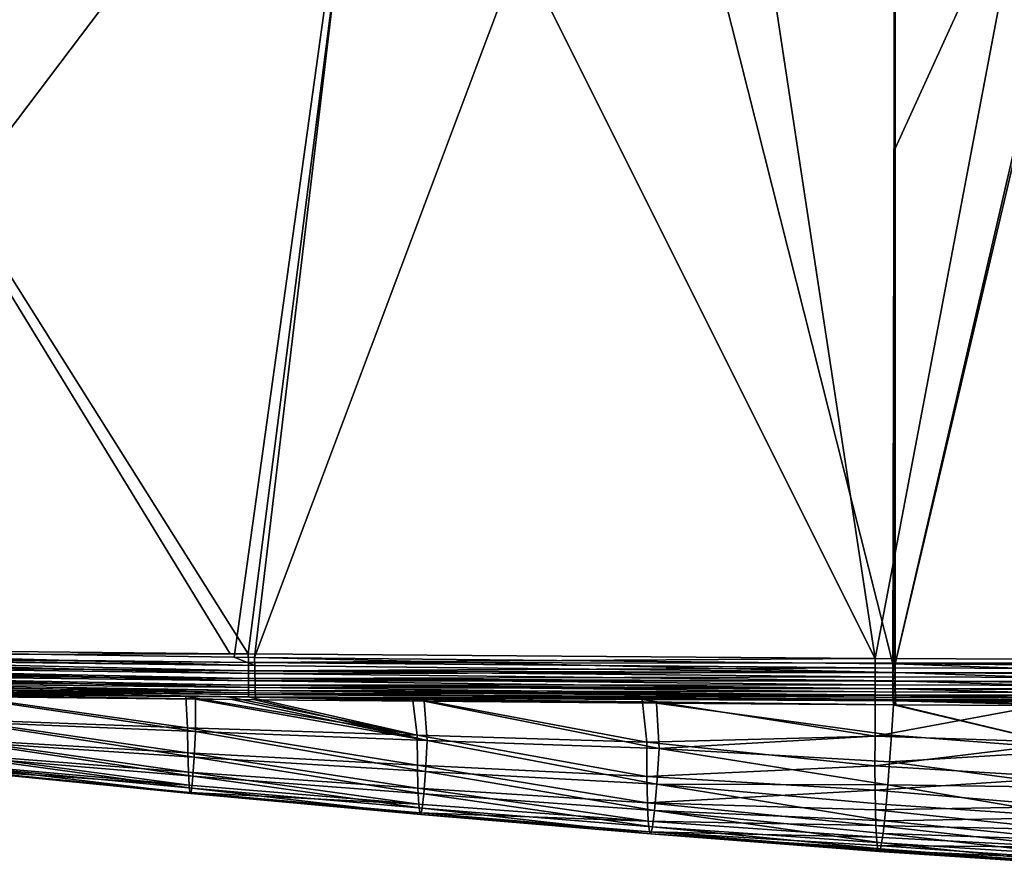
# Model space of a CAD drawing. Header units: metres. Extents: x -92 to 264, y -100 to 50.
# Tile 7 of 256: x -66 to -46, y -26 to -9. Entities that reach past the tile are written whole.
import ezdxf

# ---------------------------------------------------------------- set-up
doc = ezdxf.new("R2010")
doc.units = ezdxf.units.M
doc.layers.add('solid_21062050_01', color=7, linetype='CONTINUOUS')

msp = doc.modelspace()

# ---------------------------------------------------------------- linework, layer by layer
at = {"layer": 'solid_21062050_01'}
for points in [[(-43.010548, -0.518742, -20.867451), (-47.992725, -11.453265, -20.56958), (-47.993256, -0.83959, -20.569563)], [(-43.010548, -0.518742, -20.867451), (-42.908558, -0.510949, -20.876144), (-47.993027, -22.066948, -20.569571)], [(-41.823486, -22.110142, -20.975113), (-47.993027, -22.066948, -20.569571), (-42.908558, -0.510949, -20.876144)], [(-43.010548, -0.518742, -20.867451), (-47.993027, -22.066948, -20.569571), (-47.992725, -11.453265, -20.56958)], [(-53.353046, -1.047405, -20.382395), (-47.993256, -0.83959, -20.569563), (-48.043663, -22.066528, -20.567802)], [(-48.406651, -21.955658, 19.866573), (-44.411446, -0.887491, 19.915033), (-51.549591, -1.263453, 19.828451)], [(-48.406651, -21.955658, 19.866573), (-33.409279, -22.023787, 20.048485), (-44.411446, -0.887491, 19.915033)], [(-47.993256, -0.83959, -20.569563), (-48.0182, -22.066738, -20.568691), (-48.043663, -22.066528, -20.567802)], [(-48.0182, -22.066738, -20.568691), (-47.993256, -0.83959, -20.569563), (-47.992725, -11.453265, -20.56958)], [(-58.717014, -1.112207, -20.19508), (-74.324379, -21.749252, -19.650059), (-74.324379, -1.092589, -19.650059)], [(-58.717014, -1.112207, -20.19508), (-61.618393, -21.930801, -20.093761), (-74.324379, -21.749252, -19.650059)], [(-58.717014, -1.112207, -20.19508), (-61.198391, -21.93581, -20.108429), (-61.618393, -21.930801, -20.093761)], [(-53.353046, -1.047405, -20.382395), (-48.043663, -22.066528, -20.567802), (-61.198391, -21.93581, -20.108429)], [(-58.717014, -1.112207, -20.19508), (-53.353046, -1.047405, -20.382395), (-61.198391, -21.93581, -20.108429)], [(-74.223152, -1.376197, 19.553432), (-61.326332, -21.865934, 19.709866), (-58.696518, -1.385864, 19.741762)], [(-74.223152, -1.376197, 19.553432), (-61.699772, -21.862736, 19.705336), (-61.326332, -21.865934, 19.709866)], [(-74.223152, -1.376197, 19.553432), (-74.223152, -21.731262, 19.553432), (-61.699772, -21.862736, 19.705336)], [(-61.326332, -21.865934, 19.709866), (-48.406651, -21.955658, 19.866573), (-58.696518, -1.385864, 19.741762)], [(-48.406651, -21.955658, 19.866573), (-51.549591, -1.263453, 19.828451), (-58.696518, -1.385864, 19.741762)], [(-47.992725, -11.453265, -20.56958), (-47.993027, -22.066948, -20.569571), (-48.0182, -22.066738, -20.568691)], [(-74.326836, -21.936758, -19.630207), (-74.326538, -21.90645, -19.636137), (-61.186253, -22.105679, -20.092699)], [(-74.326538, -21.90645, -19.636137), (-74.324379, -21.749252, -19.650059), (-61.186253, -22.105679, -20.092699)], [(-61.186253, -22.105679, -20.092699), (-74.324379, -21.749252, -19.650059), (-61.618393, -21.930801, -20.093761)], [(-61.316723, -22.042627, 19.692484), (-74.225006, -21.892599, 19.538786), (-74.225288, -21.920425, 19.533257)], [(-74.225006, -21.892599, 19.538786), (-61.699772, -21.862736, 19.705336), (-74.223152, -21.731262, 19.553432)], [(-74.225006, -21.892599, 19.538786), (-61.326332, -21.865934, 19.709866), (-61.699772, -21.862736, 19.705336)], [(-61.316723, -22.042627, 19.692484), (-61.326332, -21.865934, 19.709866), (-74.225006, -21.892599, 19.538786)], [(-61.316723, -22.042627, 19.692484), (-48.406651, -21.955658, 19.866573), (-61.326332, -21.865934, 19.709866)], [(-74.327805, -22.116032, -19.571741), (-74.327766, -22.092426, -19.581884), (-61.185604, -22.420929, -19.966942)], [(-74.327766, -22.092426, -19.581884), (-74.326836, -21.936758, -19.630207), (-61.186523, -22.269283, -20.044806)], [(-74.327766, -22.092426, -19.581884), (-61.186523, -22.269283, -20.044806), (-61.185604, -22.420929, -19.966942)], [(-74.326836, -21.936758, -19.630207), (-61.186253, -22.105679, -20.092699), (-61.186523, -22.269283, -20.044806)], [(-61.317852, -22.368618, 19.556541), (-74.22683, -22.101137, 19.473812), (-74.227669, -22.25005, 19.388729)], [(-61.317539, -22.212355, 19.640659), (-74.226677, -22.079496, 19.483231), (-74.22683, -22.101137, 19.473812)], [(-61.317539, -22.212355, 19.640659), (-74.22683, -22.101137, 19.473812), (-61.317852, -22.368618, 19.556541)], [(-61.317539, -22.212355, 19.640659), (-74.225288, -21.920425, 19.533257), (-74.226677, -22.079496, 19.483231)], [(-61.316723, -22.042627, 19.692484), (-74.225288, -21.920425, 19.533257), (-61.317539, -22.212355, 19.640659)], [(-61.186253, -22.105679, -20.092699), (-61.618393, -21.930801, -20.093761), (-61.198391, -21.93581, -20.108429)], [(-48.407463, -22.150486, 19.845221), (-61.316723, -22.042627, 19.692484), (-61.317539, -22.212355, 19.640659)], [(-48.407124, -22.053656, 19.861216), (-48.406651, -21.955658, 19.866573), (-61.316723, -22.042627, 19.692484)], [(-48.407463, -22.150486, 19.845221), (-48.407124, -22.053656, 19.861216), (-61.316723, -22.042627, 19.692484)], [(-48.044502, -22.247759, -20.549324), (-61.198391, -21.93581, -20.108429), (-48.043663, -22.066528, -20.567802)], [(-61.186253, -22.105679, -20.092699), (-61.198391, -21.93581, -20.108429), (-48.044502, -22.247759, -20.549324)], [(-61.186253, -22.105679, -20.092699), (-48.044502, -22.247759, -20.549324), (-61.186523, -22.269283, -20.044806)], [(-17.739408, -22.254721, 20.219894), (-48.407124, -22.053656, 19.861216), (-48.407463, -22.150486, 19.845221)], [(-48.407124, -22.053656, 19.861216), (-33.409279, -22.023787, 20.048485), (-48.406651, -21.955658, 19.866573)], [(-48.407124, -22.053656, 19.861216), (-17.73917, -22.072418, 20.238554), (-33.409279, -22.023787, 20.048485)], [(-17.739408, -22.254721, 20.219894), (-17.73917, -22.072418, 20.238554), (-48.407124, -22.053656, 19.861216)], [(-48.044502, -22.247759, -20.549324), (-48.043663, -22.066528, -20.567802), (-48.0182, -22.066738, -20.568691)], [(-48.044502, -22.247759, -20.549324), (-48.0182, -22.066738, -20.568691), (-47.993027, -22.066948, -20.569571)], [(-48.044502, -22.247759, -20.549324), (-47.993027, -22.066948, -20.569571), (-47.993641, -22.248125, -20.551113)], [(-41.822762, -22.285761, -20.957872), (-47.993641, -22.248125, -20.551113), (-47.993027, -22.066948, -20.569571)], [(-41.822762, -22.285761, -20.957872), (-47.993027, -22.066948, -20.569571), (-41.823486, -22.110142, -20.975113)], [(-74.327377, -22.262501, -19.489115), (-74.327805, -22.116032, -19.571741), (-61.185604, -22.420929, -19.966942)], [(-74.327377, -22.262501, -19.489115), (-61.185604, -22.420929, -19.966942), (-61.183529, -22.555178, -19.861902)], [(-74.327248, -22.279203, -19.477228), (-74.327377, -22.262501, -19.489115), (-61.183529, -22.555178, -19.861902)], [(-74.325401, -22.408791, -19.362127), (-74.327248, -22.279203, -19.477228), (-61.183529, -22.555178, -19.861902)], [(-61.317646, -22.505339, 19.443399), (-74.22773, -22.265324, 19.37771), (-74.227936, -22.396252, 19.259714)], [(-61.317852, -22.368618, 19.556541), (-74.227669, -22.25005, 19.388729), (-74.22773, -22.265324, 19.37771)], [(-61.317852, -22.368618, 19.556541), (-74.22773, -22.265324, 19.37771), (-61.317646, -22.505339, 19.443399)], [(-48.407719, -22.336075, 19.7822), (-61.317539, -22.212355, 19.640659), (-61.317852, -22.368618, 19.556541)], [(-48.407661, -22.245001, 19.818777), (-48.407463, -22.150486, 19.845221), (-61.317539, -22.212355, 19.640659)], [(-48.407719, -22.336075, 19.7822), (-48.407661, -22.245001, 19.818777), (-61.317539, -22.212355, 19.640659)], [(-61.186523, -22.269283, -20.044806), (-48.044502, -22.247759, -20.549324), (-48.044018, -22.421566, -20.494753)], [(-61.186523, -22.269283, -20.044806), (-48.044018, -22.421566, -20.494753), (-61.185604, -22.420929, -19.966942)], [(-17.739185, -22.429464, 20.164696), (-48.407661, -22.245001, 19.818777), (-48.407719, -22.336075, 19.7822)], [(-17.739408, -22.254721, 20.219894), (-48.407463, -22.150486, 19.845221), (-48.407661, -22.245001, 19.818777)], [(-17.739185, -22.429464, 20.164696), (-17.739408, -22.254721, 20.219894), (-48.407661, -22.245001, 19.818777)], [(-48.044018, -22.421566, -20.494753), (-48.044502, -22.247759, -20.549324), (-47.993641, -22.248125, -20.551113)], [(-48.044018, -22.421566, -20.494753), (-47.993641, -22.248125, -20.551113), (-47.993187, -22.421883, -20.496572)], [(-41.818756, -22.45462, -20.906788), (-47.993187, -22.421883, -20.496572), (-47.993641, -22.248125, -20.551113)], [(-41.822762, -22.285761, -20.957872), (-41.818756, -22.45462, -20.906788), (-47.993641, -22.248125, -20.551113)], [(-74.325401, -22.408791, -19.362127), (-61.183529, -22.555178, -19.861902), (-61.18037, -22.667212, -19.733456)], [(-74.32518, -22.419113, -19.350817), (-74.325401, -22.408791, -19.362127), (-61.18037, -22.667212, -19.733456)], [(-74.321922, -22.524523, -19.206808), (-74.32518, -22.419113, -19.350817), (-61.18037, -22.667212, -19.733456)], [(-61.317646, -22.505339, 19.443399), (-74.227936, -22.396252, 19.259714), (-74.227928, -22.405647, 19.249247)], [(-61.316929, -22.617203, 19.305632), (-74.227928, -22.405647, 19.249247), (-74.22747, -22.511242, 19.102243)], [(-61.317646, -22.505339, 19.443399), (-74.227928, -22.405647, 19.249247), (-61.316929, -22.617203, 19.305632)], [(-61.316929, -22.617203, 19.305632), (-74.22747, -22.511242, 19.102243), (-74.227432, -22.515839, 19.094158)], [(-61.315727, -22.69986, 19.148596), (-74.227432, -22.515839, 19.094158), (-74.226288, -22.589619, 18.923706)], [(-61.316929, -22.617203, 19.305632), (-74.227432, -22.515839, 19.094158), (-61.315727, -22.69986, 19.148596)], [(-48.407635, -22.422625, 19.735926), (-48.407719, -22.336075, 19.7822), (-61.317852, -22.368618, 19.556541)], [(-48.40741, -22.503622, 19.680502), (-61.317852, -22.368618, 19.556541), (-61.317646, -22.505339, 19.443399)], [(-48.40741, -22.503622, 19.680502), (-48.407635, -22.422625, 19.735926), (-61.317852, -22.368618, 19.556541)], [(-48.407043, -22.578104, 19.61659), (-48.40741, -22.503622, 19.680502), (-61.317646, -22.505339, 19.443399)], [(-48.406544, -22.645182, 19.544949), (-61.317646, -22.505339, 19.443399), (-61.316929, -22.617203, 19.305632)], [(-48.406544, -22.645182, 19.544949), (-48.407043, -22.578104, 19.61659), (-61.317646, -22.505339, 19.443399)], [(-61.185604, -22.420929, -19.966942), (-48.044018, -22.421566, -20.494753), (-48.042233, -22.580824, -20.406321)], [(-61.185604, -22.420929, -19.966942), (-48.042233, -22.580824, -20.406321), (-61.183529, -22.555178, -19.861902)], [(-17.739185, -22.429464, 20.164696), (-48.407719, -22.336075, 19.7822), (-48.407635, -22.422625, 19.735926)], [(-17.73851, -22.589405, 20.075249), (-48.407635, -22.422625, 19.735926), (-48.40741, -22.503622, 19.680502)], [(-17.73851, -22.589405, 20.075249), (-17.739185, -22.429464, 20.164696), (-48.407635, -22.422625, 19.735926)], [(-17.73851, -22.589405, 20.075249), (-48.40741, -22.503622, 19.680502), (-48.407043, -22.578104, 19.61659)], [(-48.042233, -22.580824, -20.406321), (-48.044018, -22.421566, -20.494753), (-47.993187, -22.421883, -20.496572)], [(-48.042233, -22.580824, -20.406321), (-47.993187, -22.421883, -20.496572), (-47.991428, -22.581106, -20.408192)], [(-41.8116, -22.610237, -20.823893), (-47.991428, -22.581106, -20.408192), (-47.993187, -22.421883, -20.496572)], [(-41.818756, -22.45462, -20.906788), (-41.8116, -22.610237, -20.823893), (-47.993187, -22.421883, -20.496572)], [(-74.321922, -22.524523, -19.206808), (-61.18037, -22.667212, -19.733456), (-61.176247, -22.753012, -19.586208)], [(-74.321701, -22.529613, -19.198057), (-74.321922, -22.524523, -19.206808), (-61.176247, -22.753012, -19.586208)], [(-74.317101, -22.604332, -19.030354), (-74.321701, -22.529613, -19.198057), (-61.176247, -22.753012, -19.586208)], [(-74.317101, -22.604332, -19.030354), (-61.188602, -22.809069, -19.42518), (-61.661419, -22.804401, -19.404655)], [(-74.317101, -22.604332, -19.030354), (-61.176247, -22.753012, -19.586208), (-61.188602, -22.809069, -19.42518)], [(-74.317101, -22.604332, -19.030354), (-61.661419, -22.804401, -19.404655), (-62.413933, -22.796801, -19.371906)], [(-74.317101, -22.604332, -19.030354), (-62.413933, -22.796801, -19.371906), (-67.300842, -22.741932, -19.157064)], [(-74.226288, -22.589619, 18.923706), (-61.739227, -22.746695, 18.971064), (-61.327469, -22.749769, 18.978512)], [(-61.315727, -22.69986, 19.148596), (-74.226288, -22.589619, 18.923706), (-61.327469, -22.749769, 18.978512)], [(-74.226288, -22.589619, 18.923706), (-62.61211, -22.740021, 18.955191), (-61.739227, -22.746695, 18.971064)], [(-74.226288, -22.589619, 18.923706), (-67.42556, -22.69907, 18.865639), (-62.61211, -22.740021, 18.955191)], [(-67.42556, -22.69907, 18.865639), (-62.579411, -23.384415, 15.060453), (-62.61211, -22.740021, 18.955191)], [(-67.312027, -23.213221, 15.00173), (-62.579411, -23.384415, 15.060453), (-67.42556, -22.69907, 18.865639)], [(-48.404301, -22.794525, 19.292566), (-61.315727, -22.69986, 19.148596), (-61.327469, -22.749769, 18.978512)], [(-48.405163, -22.75404, 19.381968), (-61.316929, -22.617203, 19.305632), (-61.315727, -22.69986, 19.148596)], [(-48.405914, -22.704062, 19.466429), (-48.406544, -22.645182, 19.544949), (-61.316929, -22.617203, 19.305632)], [(-48.405163, -22.75404, 19.381968), (-48.405914, -22.704062, 19.466429), (-61.316929, -22.617203, 19.305632)], [(-48.404301, -22.794525, 19.292566), (-48.405163, -22.75404, 19.381968), (-61.315727, -22.69986, 19.148596)], [(-61.183529, -22.555178, -19.861902), (-48.042233, -22.580824, -20.406321), (-48.039219, -22.719013, -20.287655)], [(-61.183529, -22.555178, -19.861902), (-48.039219, -22.719013, -20.287655), (-61.18037, -22.667212, -19.733456)], [(-61.18037, -22.667212, -19.733456), (-48.039219, -22.719013, -20.287655), (-48.035103, -22.830467, -20.143614)], [(-61.18037, -22.667212, -19.733456), (-48.035103, -22.830467, -20.143614), (-61.176247, -22.753012, -19.586208)], [(-17.737408, -22.727911, 19.955261), (-48.407043, -22.578104, 19.61659), (-48.406544, -22.645182, 19.544949)], [(-17.73851, -22.589405, 20.075249), (-48.407043, -22.578104, 19.61659), (-17.737408, -22.727911, 19.955261)], [(-19.494404, -22.779379, 19.868328), (-48.406544, -22.645182, 19.544949), (-48.405914, -22.704062, 19.466429)], [(-19.494404, -22.779379, 19.868328), (-17.737408, -22.727911, 19.955261), (-48.406544, -22.645182, 19.544949)], [(-21.234848, -22.825991, 19.773596), (-48.405914, -22.704062, 19.466429), (-48.405163, -22.75404, 19.381968)], [(-19.605766, -22.782503, 19.86253), (-19.494404, -22.779379, 19.868328), (-48.405914, -22.704062, 19.466429)], [(-21.234848, -22.825991, 19.773596), (-19.605766, -22.782503, 19.86253), (-48.405914, -22.704062, 19.466429)], [(-48.039219, -22.719013, -20.287655), (-48.042233, -22.580824, -20.406321), (-47.991428, -22.581106, -20.408192)], [(-48.039219, -22.719013, -20.287655), (-47.991428, -22.581106, -20.408192), (-47.988438, -22.719276, -20.289591)], [(-48.035103, -22.830467, -20.143614), (-48.039219, -22.719013, -20.287655), (-47.988438, -22.719276, -20.289591)], [(-48.035103, -22.830467, -20.143614), (-47.988438, -22.719276, -20.289591), (-47.984341, -22.830738, -20.145626)], [(-41.801571, -22.746628, -20.712376), (-47.988438, -22.719276, -20.289591), (-47.991428, -22.581106, -20.408192)], [(-41.8116, -22.610237, -20.823893), (-41.801571, -22.746628, -20.712376), (-47.991428, -22.581106, -20.408192)], [(-41.789059, -22.858551, -20.576523), (-47.984341, -22.830738, -20.145626), (-47.988438, -22.719276, -20.289591)], [(-41.801571, -22.746628, -20.712376), (-41.789059, -22.858551, -20.576523), (-47.988438, -22.719276, -20.289591)], [(-67.300842, -22.741932, -19.157064), (-62.413933, -22.796801, -19.371906), (-62.415302, -23.463364, -16.248163)], [(-67.195404, -23.263731, -16.049051), (-67.300842, -22.741932, -19.157064), (-62.415302, -23.463364, -16.248163)], [(-62.61211, -22.740021, 18.955191), (-62.579411, -23.384415, 15.060453), (-57.846806, -23.540354, 15.109394)], [(-61.739227, -22.746695, 18.971064), (-62.61211, -22.740021, 18.955191), (-57.846806, -23.540354, 15.109394)], [(-62.415302, -23.463364, -16.248163), (-62.413933, -22.796801, -19.371906), (-57.635006, -23.646379, -16.437157)], [(-62.413933, -22.796801, -19.371906), (-61.661419, -22.804401, -19.404655), (-57.635006, -23.646379, -16.437157)], [(-57.846806, -23.540354, 15.109394), (-61.327469, -22.749769, 18.978512), (-61.739227, -22.746695, 18.971064)], [(-61.661419, -22.804401, -19.404655), (-61.188602, -22.809069, -19.42518), (-57.635006, -23.646379, -16.437157)], [(-57.846806, -23.540354, 15.109394), (-57.938557, -22.773329, 19.038807), (-61.327469, -22.749769, 18.978512)], [(-48.404301, -22.794525, 19.292566), (-61.327469, -22.749769, 18.978512), (-57.938557, -22.773329, 19.038807)], [(-61.176247, -22.753012, -19.586208), (-57.697105, -22.841127, -19.575418), (-61.188602, -22.809069, -19.42518)], [(-61.188602, -22.809069, -19.42518), (-57.697105, -22.841127, -19.575418), (-57.635006, -23.646379, -16.437157)], [(-61.176247, -22.753012, -19.586208), (-48.030045, -22.91062, -19.980125), (-52.910225, -22.878828, -19.777643)], [(-61.176247, -22.753012, -19.586208), (-48.035103, -22.830467, -20.143614), (-48.030045, -22.91062, -19.980125)], [(-61.176247, -22.753012, -19.586208), (-52.910225, -22.878828, -19.777643), (-57.697105, -22.841127, -19.575418)], [(-57.938557, -22.773329, 19.038807), (-53.114231, -23.680325, 15.157636), (-53.210773, -22.801464, 19.119968)], [(-57.846806, -23.540354, 15.109394), (-53.114231, -23.680325, 15.157636), (-57.938557, -22.773329, 19.038807)], [(-48.404301, -22.794525, 19.292566), (-57.938557, -22.773329, 19.038807), (-53.210773, -22.801464, 19.119968)], [(-57.697105, -22.841127, -19.575418), (-52.910225, -22.878828, -19.777643), (-52.854485, -23.811623, -16.626608)], [(-57.635006, -23.646379, -16.437157), (-57.697105, -22.841127, -19.575418), (-52.854485, -23.811623, -16.626608)], [(-48.404301, -22.794525, 19.292566), (-53.210773, -22.801464, 19.119968), (-48.403343, -22.825037, 19.199284)], [(-53.210773, -22.801464, 19.119968), (-48.409134, -23.558985, 16.276031), (-48.403343, -22.825037, 19.199284)], [(-53.210773, -22.801464, 19.119968), (-53.114231, -23.680325, 15.157636), (-48.409134, -23.558985, 16.276031)], [(-52.910225, -22.878828, -19.777643), (-48.030045, -22.91062, -19.980125), (-48.072319, -23.53618, -18.178837)], [(-52.854485, -23.811623, -16.626608), (-52.910225, -22.878828, -19.777643), (-48.072319, -23.53618, -18.178837)], [(-44.519867, -22.841188, 19.261213), (-48.403343, -22.825037, 19.199284), (-48.409134, -23.558985, 16.276031)], [(-44.451805, -23.689062, 16.097692), (-44.519867, -22.841188, 19.261213), (-48.409134, -23.558985, 16.276031)], [(-22.952089, -22.866623, 19.670853), (-48.405163, -22.75404, 19.381968), (-48.404301, -22.794525, 19.292566)], [(-21.3759, -22.829542, 19.765524), (-21.234848, -22.825991, 19.773596), (-48.405163, -22.75404, 19.381968)], [(-22.952089, -22.866623, 19.670853), (-21.3759, -22.829542, 19.765524), (-48.405163, -22.75404, 19.381968)], [(-48.404301, -22.794525, 19.292566), (-48.403343, -22.825037, 19.199284), (-44.519867, -22.841188, 19.261213)], [(-48.404301, -22.794525, 19.292566), (-28.658266, -22.890488, 19.50172), (-24.636063, -22.899893, 19.560001)], [(-23.051449, -22.868786, 19.664598), (-48.404301, -22.794525, 19.292566), (-24.636063, -22.899893, 19.560001)], [(-48.404301, -22.794525, 19.292566), (-32.62751, -22.880152, 19.443237), (-28.658266, -22.890488, 19.50172)], [(-48.404301, -22.794525, 19.292566), (-36.523319, -22.868834, 19.384834), (-32.62751, -22.880152, 19.443237)], [(-48.404301, -22.794525, 19.292566), (-36.865055, -22.867781, 19.37966), (-36.523319, -22.868834, 19.384834)], [(-48.404301, -22.794525, 19.292566), (-40.551739, -22.85573, 19.323238), (-36.865055, -22.867781, 19.37966)], [(-48.404301, -22.794525, 19.292566), (-44.519867, -22.841188, 19.261213), (-40.551739, -22.85573, 19.323238)], [(-23.051449, -22.868786, 19.664598), (-22.952089, -22.866623, 19.670853), (-48.404301, -22.794525, 19.292566)], [(-44.085445, -23.845449, -17.721395), (-48.072319, -23.53618, -18.178837), (-48.030045, -22.91062, -19.980125)], [(-48.035103, -22.830467, -20.143614), (-48.004642, -22.910776, -19.981157), (-48.030045, -22.91062, -19.980125)], [(-48.035103, -22.830467, -20.143614), (-47.984341, -22.830738, -20.145626), (-48.004642, -22.910776, -19.981157)], [(-44.085445, -23.845449, -17.721395), (-48.030045, -22.91062, -19.980125), (-48.004642, -22.910776, -19.981157)], [(-47.984341, -22.830738, -20.145626), (-47.979301, -22.910923, -19.982216), (-48.004642, -22.910776, -19.981157)], [(-44.085445, -23.845449, -17.721395), (-48.004642, -22.910776, -19.981157), (-47.979301, -22.910923, -19.982216)], [(-47.984341, -22.830738, -20.145626), (-44.015427, -22.93185, -20.220688), (-47.979301, -22.910923, -19.982216)], [(-47.984341, -22.830738, -20.145626), (-43.029282, -22.936172, -20.303429), (-44.015427, -22.93185, -20.220688)], [(-47.984341, -22.830738, -20.145626), (-41.773968, -22.941179, -20.422321), (-43.029282, -22.936172, -20.303429)], [(-41.789059, -22.858551, -20.576523), (-41.773968, -22.941179, -20.422321), (-47.984341, -22.830738, -20.145626)], [(-44.015427, -22.93185, -20.220688), (-44.085445, -23.845449, -17.721395), (-47.979301, -22.910923, -19.982216)], [(-67.312027, -23.213221, 15.00173), (-62.570202, -23.902664, 11.184128), (-62.579411, -23.384415, 15.060453)], [(-67.312027, -23.213221, 15.00173), (-67.300682, -23.624704, 11.144727), (-62.570202, -23.902664, 11.184128)], [(-67.208443, -23.677128, -12.933387), (-67.195404, -23.263731, -16.049051), (-62.441097, -23.99254, -13.101465)], [(-67.195404, -23.263731, -16.049051), (-62.415302, -23.463364, -16.248163), (-62.441097, -23.99254, -13.101465)], [(-62.579411, -23.384415, 15.060453), (-57.839855, -24.15715, 11.21619), (-57.846806, -23.540354, 15.109394)], [(-62.579411, -23.384415, 15.060453), (-62.570202, -23.902664, 11.184128), (-57.839855, -24.15715, 11.21619)], [(-62.441097, -23.99254, -13.101465), (-62.415302, -23.463364, -16.248163), (-57.673717, -24.283447, -13.261554)], [(-62.415302, -23.463364, -16.248163), (-57.635006, -23.646379, -16.437157), (-57.673717, -24.283447, -13.261554)], [(-67.300682, -23.624704, 11.144727), (-62.558353, -24.297419, 7.366742), (-62.570202, -23.902664, 11.184128)], [(-67.300682, -23.624704, 11.144727), (-67.288574, -23.935881, 7.339843), (-62.558353, -24.297419, 7.366742)], [(-67.221786, -23.982801, -9.784577), (-67.208443, -23.677128, -12.933387), (-62.465305, -24.381697, -9.912511)], [(-67.208443, -23.677128, -12.933387), (-62.441097, -23.99254, -13.101465), (-62.465305, -24.381697, -9.912511)], [(-57.846806, -23.540354, 15.109394), (-53.109653, -24.38776, 11.247503), (-53.114231, -23.680325, 15.157636)], [(-57.846806, -23.540354, 15.109394), (-57.839855, -24.15715, 11.21619), (-53.109653, -24.38776, 11.247503)], [(-57.673717, -24.283447, -13.261554), (-57.635006, -23.646379, -16.437157), (-52.906269, -24.549131, -13.422273)], [(-57.635006, -23.646379, -16.437157), (-52.854485, -23.811623, -16.626608), (-52.906269, -24.549131, -13.422273)], [(-53.114231, -23.680325, 15.157636), (-48.410198, -24.16925, 13.492082), (-48.409134, -23.558985, 16.276031)], [(-53.114231, -23.680325, 15.157636), (-53.109653, -24.38776, 11.247503), (-48.410198, -24.16925, 13.492082)], [(-52.854485, -23.811623, -16.626608), (-48.072319, -23.53618, -18.178837), (-48.111782, -24.086065, -16.374136)], [(-44.451805, -23.689062, 16.097692), (-48.409134, -23.558985, 16.276031), (-48.410198, -24.16925, 13.492082)], [(-44.454247, -24.408707, 12.98344), (-44.451805, -23.689062, 16.097692), (-48.410198, -24.16925, 13.492082)], [(-44.085445, -23.845449, -17.721395), (-48.111782, -24.086065, -16.374136), (-48.072319, -23.53618, -18.178837)], [(-67.288574, -23.935881, 7.339843), (-62.544037, -24.569469, 3.655826), (-62.558353, -24.297419, 7.366742)], [(-67.288574, -23.935881, 7.339843), (-67.275841, -24.147306, 3.642429), (-62.544037, -24.569469, 3.655826)], [(-62.570202, -23.902664, 11.184128), (-57.82835, -24.629276, 7.389084), (-57.839855, -24.15715, 11.21619)], [(-62.570202, -23.902664, 11.184128), (-62.558353, -24.297419, 7.366742), (-57.82835, -24.629276, 7.389084)], [(-52.906269, -24.549131, -13.422273), (-52.854485, -23.811623, -16.626608), (-48.148495, -24.561153, -14.566633)], [(-52.854485, -23.811623, -16.626608), (-48.111782, -24.086065, -16.374136), (-48.148495, -24.561153, -14.566633)], [(-44.085445, -23.845449, -17.721395), (-44.148861, -24.614229, -15.170842), (-48.111782, -24.086065, -16.374136)], [(-67.235374, -24.180155, -6.57975), (-67.221786, -23.982801, -9.784577), (-62.487862, -24.629667, -6.663977)], [(-67.221786, -23.982801, -9.784577), (-62.465305, -24.381697, -9.912511), (-62.487862, -24.629667, -6.663977)], [(-62.465305, -24.381697, -9.912511), (-62.441097, -23.99254, -13.101465), (-57.708916, -24.750242, -10.034243)], [(-62.441097, -23.99254, -13.101465), (-57.673717, -24.283447, -13.261554), (-57.708916, -24.750242, -10.034243)], [(-44.148861, -24.614229, -15.170842), (-48.148495, -24.561153, -14.566633), (-48.111782, -24.086065, -16.374136)], [(-67.275841, -24.147306, 3.642429), (-67.262604, -24.259314, 0.094686), (-62.544037, -24.569469, 3.655826)], [(-67.262604, -24.259314, 0.094686), (-62.527401, -24.717909, 0.08647), (-62.544037, -24.569469, 3.655826)], [(-67.262604, -24.259314, 0.094686), (-67.249054, -24.271273, -3.299302), (-62.527401, -24.717909, 0.08647)], [(-67.249054, -24.271273, -3.299302), (-67.235374, -24.180155, -6.57975), (-62.508617, -24.739904, -3.341526)], [(-67.249054, -24.271273, -3.299302), (-62.508617, -24.739904, -3.341526), (-62.527401, -24.717909, 0.08647)], [(-67.235374, -24.180155, -6.57975), (-62.487862, -24.629667, -6.663977), (-62.508617, -24.739904, -3.341526)], [(-62.558353, -24.297419, 7.366742), (-57.812496, -24.95779, 3.667471), (-57.82835, -24.629276, 7.389084)], [(-62.558353, -24.297419, 7.366742), (-62.544037, -24.569469, 3.655826), (-57.812496, -24.95779, 3.667471)], [(-57.839855, -24.15715, 11.21619), (-53.098564, -24.931274, 7.410911), (-53.109653, -24.38776, 11.247503)], [(-57.839855, -24.15715, 11.21619), (-57.82835, -24.629276, 7.389084), (-53.098564, -24.931274, 7.410911)], [(-57.708916, -24.750242, -10.034243), (-57.673717, -24.283447, -13.261554), (-52.952583, -25.088058, -10.156498)], [(-57.673717, -24.283447, -13.261554), (-52.906269, -24.549131, -13.422273), (-52.952583, -25.088058, -10.156498)], [(-53.109653, -24.38776, 11.247503), (-48.407177, -24.669388, 10.849469), (-48.410198, -24.16925, 13.492082)], [(-44.454247, -24.408707, 12.98344), (-48.410198, -24.16925, 13.492082), (-48.407177, -24.669388, 10.849469)], [(-62.487862, -24.629667, -6.663977), (-62.465305, -24.381697, -9.912511), (-57.740528, -25.044975, -6.743684)], [(-62.465305, -24.381697, -9.912511), (-57.708916, -24.750242, -10.034243), (-57.740528, -25.044975, -6.743684)], [(-53.109653, -24.38776, 11.247503), (-53.098564, -24.931274, 7.410911), (-48.407177, -24.669388, 10.849469)], [(-52.952583, -25.088058, -10.156498), (-52.906269, -24.549131, -13.422273), (-48.214912, -25.300449, -10.885351)], [(-52.906269, -24.549131, -13.422273), (-48.182835, -24.965908, -12.739424), (-48.214912, -25.300449, -10.885351)], [(-52.906269, -24.549131, -13.422273), (-48.148495, -24.561153, -14.566633), (-48.182835, -24.965908, -12.739424)], [(-44.450516, -25.006437, 9.919202), (-44.454247, -24.408707, 12.98344), (-48.407177, -24.669388, 10.849469)], [(-62.544037, -24.569469, 3.655826), (-62.527401, -24.717909, 0.08647), (-57.812496, -24.95779, 3.667471)], [(-62.527401, -24.717909, 0.08647), (-57.792469, -25.140537, 0.078991), (-57.812496, -24.95779, 3.667471)], [(-62.527401, -24.717909, 0.08647), (-62.508617, -24.739904, -3.341526), (-57.792469, -25.140537, 0.078991)], [(-62.508617, -24.739904, -3.341526), (-62.487862, -24.629667, -6.663977), (-57.768429, -25.172455, -3.38099)], [(-62.508617, -24.739904, -3.341526), (-57.768429, -25.172455, -3.38099), (-57.792469, -25.140537, 0.078991)], [(-62.487862, -24.629667, -6.663977), (-57.740528, -25.044975, -6.743684), (-57.768429, -25.172455, -3.38099)], [(-57.82835, -24.629276, 7.389084), (-53.081219, -25.312223, 3.678919), (-53.098564, -24.931274, 7.410911)], [(-57.82835, -24.629276, 7.389084), (-57.812496, -24.95779, 3.667471), (-53.081219, -25.312223, 3.678919)], [(-57.740528, -25.044975, -6.743684), (-57.708916, -24.750242, -10.034243), (-52.993355, -25.42593, -6.823687)], [(-57.708916, -24.750242, -10.034243), (-52.952583, -25.088058, -10.156498), (-52.993355, -25.42593, -6.823687)], [(-53.098564, -24.931274, 7.410911), (-48.400558, -25.075914, 8.321424), (-48.407177, -24.669388, 10.849469)], [(-44.450516, -25.006437, 9.919202), (-48.407177, -24.669388, 10.849469), (-48.400558, -25.075914, 8.321424)], [(-44.206272, -25.233959, -12.57115), (-48.182835, -24.965908, -12.739424), (-48.148495, -24.561153, -14.566633)], [(-44.148861, -24.614229, -15.170842), (-44.206272, -25.233959, -12.57115), (-48.148495, -24.561153, -14.566633)], [(-53.098564, -24.931274, 7.410911), (-48.390694, -25.397814, 5.899659), (-48.400558, -25.075914, 8.321424)], [(-53.098564, -24.931274, 7.410911), (-53.081219, -25.312223, 3.678919), (-48.390694, -25.397814, 5.899659)], [(-57.812496, -24.95779, 3.667471), (-57.792469, -25.140537, 0.078991), (-53.081219, -25.312223, 3.678919)], [(-57.792469, -25.140537, 0.078991), (-53.057804, -25.527206, 0.071502), (-53.081219, -25.312223, 3.678919)], [(-57.792469, -25.140537, 0.078991), (-57.768429, -25.172455, -3.38099), (-53.057804, -25.527206, 0.071502)], [(-57.768429, -25.172455, -3.38099), (-57.740528, -25.044975, -6.743684), (-53.028469, -25.568903, -3.420535)], [(-57.740528, -25.044975, -6.743684), (-52.993355, -25.42593, -6.823687), (-53.028469, -25.568903, -3.420535)], [(-52.993355, -25.42593, -6.823687), (-52.952583, -25.088058, -10.156498), (-48.272778, -25.758829, -7.052225)], [(-52.952583, -25.088058, -10.156498), (-48.244862, -25.564617, -8.993956), (-48.272778, -25.758829, -7.052225)], [(-52.952583, -25.088058, -10.156498), (-48.214912, -25.300449, -10.885351), (-48.244862, -25.564617, -8.993956)], [(-44.440746, -25.48588, 6.910354), (-44.450516, -25.006437, 9.919202), (-48.400558, -25.075914, 8.321424)], [(-44.440746, -25.48588, 6.910354), (-48.400558, -25.075914, 8.321424), (-48.390694, -25.397814, 5.899659)], [(-44.206272, -25.233959, -12.57115), (-48.214912, -25.300449, -10.885351), (-48.182835, -24.965908, -12.739424)], [(-57.768429, -25.172455, -3.38099), (-53.028469, -25.568903, -3.420535), (-53.057804, -25.527206, 0.071502)], [(-53.081219, -25.312223, 3.678919), (-48.377819, -25.641764, 3.571644), (-48.390694, -25.397814, 5.899659)], [(-53.081219, -25.312223, 3.678919), (-53.057804, -25.527206, 0.071502), (-48.377819, -25.641764, 3.571644)], [(-44.257668, -25.70046, -9.924609), (-48.244862, -25.564617, -8.993956), (-48.214912, -25.300449, -10.885351)], [(-44.206272, -25.233959, -12.57115), (-44.257668, -25.70046, -9.924609), (-48.214912, -25.300449, -10.885351)], [(-53.057804, -25.527206, 0.071502), (-48.36203, -25.811804, 1.317941), (-48.377819, -25.641764, 3.571644)], [(-53.057804, -25.527206, 0.071502), (-48.343437, -25.908663, -0.870794), (-48.36203, -25.811804, 1.317941)], [(-53.057804, -25.527206, 0.071502), (-53.028469, -25.568903, -3.420535), (-48.343437, -25.908663, -0.870794)], [(-53.028469, -25.568903, -3.420535), (-52.993355, -25.42593, -6.823687), (-48.298592, -25.881777, -5.055549)], [(-52.993355, -25.42593, -6.823687), (-48.272778, -25.758829, -7.052225), (-48.298592, -25.881777, -5.055549)], [(-44.425022, -25.846624, 3.965483), (-48.390694, -25.397814, 5.899659), (-48.377819, -25.641764, 3.571644)], [(-44.425022, -25.846624, 3.965483), (-44.440746, -25.48588, 6.910354), (-48.390694, -25.397814, 5.899659)], [(-53.028469, -25.568903, -3.420535), (-48.322224, -25.932045, -2.994863), (-48.343437, -25.908663, -0.870794)], [(-53.028469, -25.568903, -3.420535), (-48.298592, -25.881777, -5.055549), (-48.322224, -25.932045, -2.994863)], [(-44.425022, -25.846624, 3.965483), (-48.377819, -25.641764, 3.571644), (-48.36203, -25.811804, 1.317941)], [(-44.342442, -26.177124, -4.504012), (-48.298592, -25.881777, -5.055549), (-48.272778, -25.758829, -7.052225)], [(-44.303047, -26.013302, -7.234258), (-48.272778, -25.758829, -7.052225), (-48.244862, -25.564617, -8.993956)], [(-44.303047, -26.013302, -7.234258), (-44.342442, -26.177124, -4.504012), (-48.272778, -25.758829, -7.052225)], [(-44.257668, -25.70046, -9.924609), (-44.303047, -26.013302, -7.234258), (-48.244862, -25.564617, -8.993956)], [(-44.403397, -26.085875, 1.087373), (-48.36203, -25.811804, 1.317941), (-48.343437, -25.908663, -0.870794)], [(-44.403397, -26.085875, 1.087373), (-44.425022, -25.846624, 3.965483), (-48.36203, -25.811804, 1.317941)], [(-44.375877, -26.198465, -1.732772), (-48.343437, -25.908663, -0.870794), (-48.322224, -25.932045, -2.994863)], [(-44.375877, -26.198465, -1.732772), (-44.403397, -26.085875, 1.087373), (-48.343437, -25.908663, -0.870794)], [(-44.342442, -26.177124, -4.504012), (-48.322224, -25.932045, -2.994863), (-48.298592, -25.881777, -5.055549)], [(-44.342442, -26.177124, -4.504012), (-44.375877, -26.198465, -1.732772), (-48.322224, -25.932045, -2.994863)]]:
    msp.add_3dface(points, dxfattribs=at)

doc.saveas('drawing.dxf')
